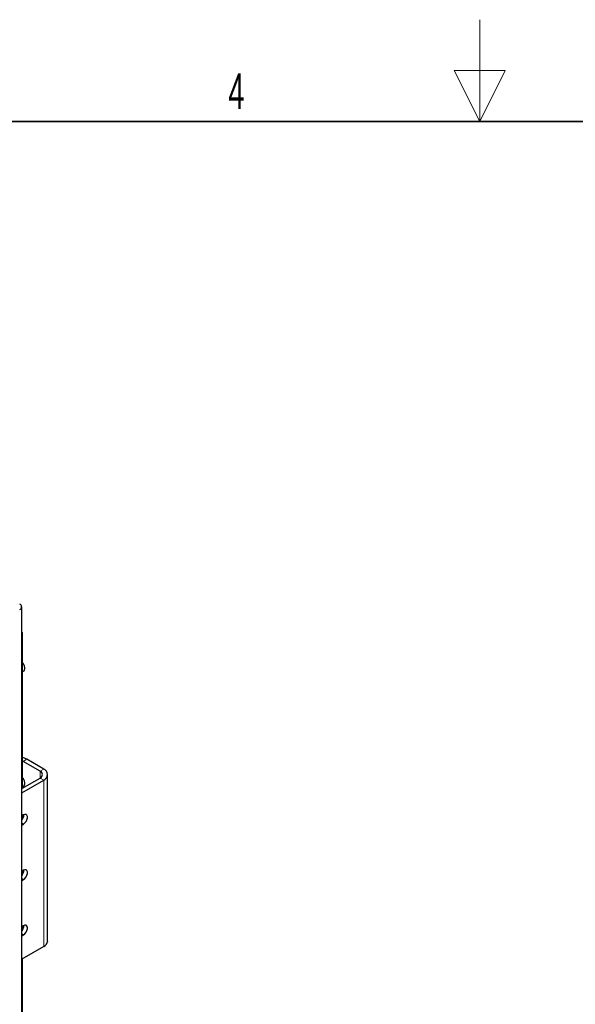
# Paper-space layout 'Blatt4' of a CAD drawing. Header units: millimetres. Extents: x 5 to 418, y 2 to 292.
# Tile 85 of 111: x 172 to 226, y 196 to 292. Entities that reach past the tile are written whole.
import ezdxf

# ---------------------------------------------------------------- set-up
doc = ezdxf.new("R2010")
doc.units = ezdxf.units.MM
doc.layers.add('SLD-0', color=7, linetype='Continuous')
doc.styles.add('SLDTEXTSTYLE0', font='TXT', dxfattribs={"width": 0.605})

psp = doc.layouts.new('Blatt4')

# ---------------------------------------------------------------- linework, layer by layer
at = {"color": 7, "linetype": 'Continuous', "lineweight": 25}
for p, q in [((172.01, 104.87), (172.01, 234.836)), ((172.01, 232.341), (172.051, 232.317)), ((172.051, 232.317), (172.01, 232.294)), ((172.051, 232.317), (172.051, 217.007)), ((172.051, 228.445), (172.177, 228.519)), ((172.177, 228.519), (172.207, 228.54)), ((172.168, 219.661), (172.051, 219.722)), ((173.818, 218.708), (172.168, 219.661)), ((174.172, 218.912), (172.522, 219.865)), ((172.01, 216.984), (173.818, 218.028)), ((172.01, 216.576), (174.172, 217.824)), ((174.562, 202.037), (174.562, 218.368)), ((172.051, 217.15), (172.177, 217.223)), ((172.177, 217.223), (172.207, 217.244)), ((172.192, 214.408), (172.01, 214.303)), ((172.051, 214.326), (172.051, 213.909)), ((172.01, 213.405), (172.192, 213.51)), ((172.192, 208.964), (172.01, 208.859)), ((172.051, 208.883), (172.051, 208.465)), ((172.01, 207.961), (172.192, 208.066)), ((172.192, 203.521), (172.01, 203.416)), ((172.051, 203.439), (172.051, 203.022)), ((172.051, 203.405), (172.168, 203.33)), ((172.168, 203.33), (172.198, 203.313)), ((172.01, 202.518), (172.192, 202.623)), ((174.172, 201.493), (172.01, 200.245)), ((172.051, 200.268), (172.051, 169.376))]:
    psp.add_line(p, q, dxfattribs=at)
at = {"color": 7, "linetype": 'Continuous', "lineweight": 18}
for p, q in [((172.207, 228.54), (172.051, 228.449)), ((172.522, 219.865), (172.168, 219.661)), ((173.818, 218.708), (174.172, 218.912)), ((173.818, 218.708), (173.818, 218.028)), ((173.818, 218.028), (174.172, 217.824)), ((174.172, 201.493), (174.172, 217.824)), ((172.207, 217.244), (172.051, 217.154)), ((172.192, 213.51), (172.01, 213.615)), ((172.192, 208.066), (172.01, 208.171)), ((172.192, 202.623), (172.01, 202.727))]:
    psp.add_line(p, q, dxfattribs=at)
at = {"color": 7, "linetype": 'Continuous', "lineweight": 18, "flags": 128}
for points in [[(172.207, 228.54), (172.258, 228.605), (172.289, 228.693), (172.298, 228.799), (172.284, 228.918), (172.248, 229.043), (172.191, 229.167), (172.118, 229.283), (172.051, 229.365)], [(172.207, 217.244), (172.258, 217.309), (172.289, 217.397), (172.298, 217.504), (172.284, 217.623), (172.248, 217.748), (172.191, 217.871), (172.118, 217.987), (172.051, 218.07)]]:
    psp.add_lwpolyline(points, dxfattribs=at)
at = {"color": 7, "linetype": 'Continuous', "lineweight": 25, "flags": 128}
for points in [[(172.192, 213.51), (172.325, 213.614), (172.442, 213.759), (172.529, 213.929), (172.575, 214.102), (172.575, 214.258), (172.529, 214.378), (172.442, 214.447), (172.325, 214.458), (172.192, 214.408)], [(172.192, 208.066), (172.325, 208.17), (172.442, 208.315), (172.529, 208.485), (172.575, 208.658), (172.575, 208.814), (172.529, 208.934), (172.442, 209.004), (172.325, 209.014), (172.192, 208.964)], [(172.192, 202.623), (172.325, 202.726), (172.442, 202.872), (172.529, 203.041), (172.575, 203.215), (172.575, 203.371), (172.529, 203.491), (172.442, 203.56), (172.325, 203.57), (172.192, 203.521)]]:
    psp.add_lwpolyline(points, dxfattribs=at)
at = {"color": 7, "linetype": 'Continuous', "lineweight": 25}
for centre, radius, start, end in [((171.712, 234.836), 0.291, 290.78342, 69.21658), ((171.955, 218.958), 1.07, 57.96898, 84.85805), ((173.689, 218.368), 0.364, 290.78342, 69.21658), ((173.965, 218.368), 0.582, 290.78342, 69.21658), ((171.401, 214.415), 0.825, 317.59371, 0.72367), ((171.401, 208.972), 0.825, 317.59371, 0.72367), ((171.401, 203.528), 0.825, 317.59371, 0.72367), ((173.895, 202.104), 0.671, 294.37466, 354.3052)]:
    psp.add_arc(centre, radius, start, end, dxfattribs=at)
for points in [[(172.21, 228.549), (172.22, 228.555), (172.261, 228.581), (172.3, 228.668), (172.324, 228.797), (172.308, 228.95), (172.255, 229.112), (172.172, 229.267), (172.099, 229.349), (172.063, 229.39)], [(172.21, 217.254), (172.22, 217.26), (172.261, 217.286), (172.3, 217.373), (172.324, 217.501), (172.308, 217.655), (172.255, 217.817), (172.172, 217.971), (172.099, 218.054), (172.063, 218.094)]]:
    psp.add_open_spline(points, degree=3, knots=[0, 0, 0, 0, 0.046272, 0.195957, 0.350607, 0.513802, 0.679199, 0.844285, 1, 1, 1, 1], dxfattribs=at)
at = {"layer": 'SLD-0', "lineweight": 18}
for p, q in [((217, 292.5), (217, 282.5)), ((219.5, 287.5), (214.5, 287.5)), ((214.5, 287.5), (217, 282.5)), ((217, 282.5), (219.5, 287.5))]:
    psp.add_line(p, q, dxfattribs=at)
at = {"layer": 'SLD-0', "lineweight": 35}
psp.add_line((408, 282.5), (26, 282.5), dxfattribs=at)

# ---------------------------------------------------------------- texts
at = {"layer": 'SLD-0', "insert": (193.103, 287.243), "char_height": 3.5, "attachment_point": 2, "style": 'SLDTEXTSTYLE0'}
psp.add_mtext('4', dxfattribs=at)

doc.saveas('drawing.dxf')
